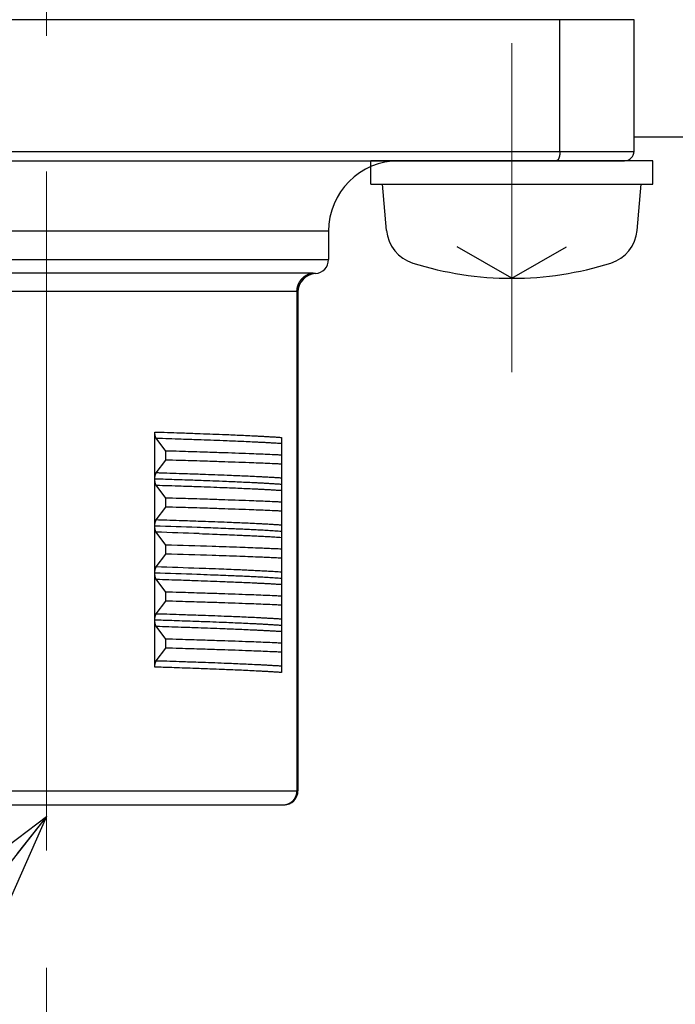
# Model space of a CAD drawing. Header units: millimetres. Extents: x 0 to 1071, y 0 to 742.
# Tile 102 of 131: x 297 to 311, y 425 to 445. Entities that reach past the tile are written whole.
import ezdxf

# ---------------------------------------------------------------- set-up
doc = ezdxf.new("R2010")
doc.units = ezdxf.units.MM
doc.header["$LTSCALE"] = 0.454724
doc.linetypes.add('CENTER', pattern=[50.8, 31.75, -6.35, 6.35, -6.35])
doc.layers.add('NoLayerName_001', color=7, linetype='Continuous')
doc.layers.add('NoLayerName_003', color=7, linetype='Continuous')
doc.styles.get("Standard").update_dxf_attribs({"font": 'txt', "bigfont": 'extfont2'})
doc.dimstyles.get("Standard").update_dxf_attribs({"dimtxt": 2.5, "dimasz": 2.5, "dimexe": 1, "dimexo": 1, "dimtad": 1, "dimdec": 3, "dimzin": 0, "dimdsep": 46, "dimtxsty": 'Standard', "dimcen": 2.5, "dimadec": 3, "dimazin": 0, "dimtfac": 0.75, "dimtdec": 3, "dimtmove": 0, "dimatfit": 3, "dimfxl": 1, "dimarcsym": 0})

# ---------------------------------------------------------------- blocks, each defined once
blk = doc.blocks.new('_OPEN30')
at = {"color": 0, "linetype": 'ByBlock', "lineweight": -2}
for p, q in [((-1, 0.267949), (0, 0)), ((0, 0), (-1, -0.267949)), ((0, 0), (-1, 0))]:
    blk.add_line(p, q, dxfattribs=at)
blk = doc.blocks.new('*D98')
at = {"layer": 'Defpoints', "color": 0}
for p in [(298, 427.831), (475, 422.9), (298, 319.3)]:
    blk.add_point(p, dxfattribs=at)
at = {"layer": 'NoLayerName_001', "color": 0, "linetype": 'Continuous', "lineweight": 13}
for p, q in [((298, 425.331), (298, 316.8)), ((475, 420.4), (475, 316.8)), ((471.25, 319.3), (301.75, 319.3))]:
    blk.add_line(p, q, dxfattribs=at)
at = {"layer": 'NoLayerName_001', "color": 0, "lineweight": 13, "xscale": 3.75, "yscale": 3.75, "zscale": 3.75, "rotation": 180}
blk.add_blockref('_OPEN30', (298, 319.3), dxfattribs=at)
at = {"layer": 'NoLayerName_001', "color": 0, "lineweight": 13, "xscale": 3.75, "yscale": 3.75, "zscale": 3.75}
blk.add_blockref('_OPEN30', (475, 319.3), dxfattribs=at)
at = {"layer": 'NoLayerName_001', "color": 0, "lineweight": 13, "insert": (386.5, 326.175), "char_height": 8.75, "attachment_point": 5}
blk.add_mtext('\\W0.8000;177', dxfattribs=at)

msp = doc.modelspace()

# ---------------------------------------------------------------- linework, layer by layer
at = {"layer": 'NoLayerName_001', "color": 7, "linetype": 'Continuous', "lineweight": 25}
for p, q in [((310.5, 445.5), (285.5, 445.5)), ((322.5, 443), (310.5, 443)), ((304.9, 442), (304.9, 442.5)), ((310.9, 442), (310.9, 442.5)), ((304.9, 442), (310.9, 442)), ((305.2359, 441.0181), (305.15, 442)), ((310.5641, 441.0181), (310.65, 442)), ((307.9, 440), (306.7371, 440.6714)), ((307.9, 440), (309.0629, 440.6714))]:
    msp.add_line(p, q, dxfattribs=at)
at = {"layer": 'NoLayerName_001', "color": 60, "linetype": 'Continuous', "lineweight": 25}
for p, q in [((308.75, 445.5), (287.25, 445.5)), ((308.9229, 442.7), (308.9229, 445.5)), ((310.5, 442.7), (310.5, 445.5)), ((285.5, 442.7), (310.5, 442.7)), ((285.7, 442.5), (310.3, 442.5)), ((310.9, 442.5), (304.9, 442.5)), ((310.65, 442.5), (305.15, 442.5)), ((304, 441), (292, 441)), ((304, 441), (304, 440.4)), ((292, 440.4), (304, 440.4)), ((303.6348, 440.107), (292.3652, 440.107)), ((303.3275, 439.7163), (292.6725, 439.7163)), ((303.3275, 439.7163), (303.3275, 429.1)), ((303.35, 439.7114), (303.35, 429.1)), ((300.3033, 435.7319), (300.3033, 436.7306)), ((300.5357, 436.3264), (300.335, 436.6007)), ((303, 436.6152), (303, 435.6163)), ((300.5357, 436.1347), (300.5357, 436.3264)), ((300.335, 435.8605), (300.5357, 436.1347)), ((300.3033, 433.7305), (300.3033, 435.7292)), ((300.5357, 435.3264), (300.335, 435.6007)), ((303, 435.6152), (303, 433.6153)), ((300.5357, 435.1347), (300.5357, 435.3264)), ((300.335, 434.8605), (300.5357, 435.1347)), ((300.5357, 434.3264), (300.335, 434.6006)), ((300.5357, 434.1347), (300.5357, 434.3264)), ((300.335, 433.8605), (300.5357, 434.1347)), ((300.3033, 432.732), (300.3033, 433.7292)), ((300.5357, 433.3264), (300.335, 433.6007)), ((303, 433.614), (303, 432.6163)), ((300.5357, 433.1347), (300.5357, 433.3264)), ((300.335, 432.8605), (300.5357, 433.1347)), ((300.3033, 431.7305), (300.3033, 432.7303)), ((300.5357, 432.3264), (300.335, 432.6006)), ((303, 432.6149), (303, 431.6151)), ((300.5357, 432.1347), (300.5357, 432.3264)), ((300.335, 431.8605), (300.5357, 432.1347)), ((292.65, 429.1), (303.35, 429.1)), ((292.95, 428.8), (303.05, 428.8))]:
    msp.add_line(p, q, dxfattribs=at)
at = {"layer": 'NoLayerName_001', "color": 4, "linetype": 'CENTER', "lineweight": 13}
msp.add_line((307.9, 445), (307.9, 438), dxfattribs=at)
at = {"layer": 'NoLayerName_001', "color": 60, "linetype": 'Continuous', "lineweight": 25}
for centre, radius, start, end in [((310.3, 442.7), 0.2, 270, 0), ((305.5, 441), 1.5, 90, 180), ((303.7, 440.4), 0.3, 274.09604, 0), ((303.7499, 439.7114), 0.3999, 100.21878, 179.98988), ((303.75, 439.7018), 0.4, 94.09602, 179.9997), ((293.234, 213.1996), 221.6437, 87.938664, 88.172254), ((292.3553, 182.64), 252.087, 87.9785, 88.186026), ((292.749, 165.6961), 268.7432, 88.128269, 88.33965), ((292.749, 165.5043), 268.7432, 88.128269, 88.33965), ((293.2187, 211.744), 222.0995, 87.940472, 88.172063), ((293.0573, 202.87), 231.1051, 87.969045, 88.195413), ((303.05, 429.1), 0.3, 270, 360)]:
    msp.add_arc(centre, radius, start, end, dxfattribs=at)
at = {"layer": 'NoLayerName_001', "color": 7, "linetype": 'Continuous', "lineweight": 25}
for centre, radius, start, end in [((306.0329, 441.0878), 0.8, 185, 252.47322), ((309.7671, 441.0878), 0.8, 287.52678, 355), ((307.9, 447), 7, 252.47322, 287.52678)]:
    msp.add_arc(centre, radius, start, end, dxfattribs=at)
at = {"layer": 'NoLayerName_001', "color": 60, "linetype": 'Continuous', "lineweight": 25}
for points, knots in [([(308.9229, 442.7), (308.9229, 442.6983), (308.9229, 442.695), (308.9228, 442.6899), (308.9227, 442.6849), (308.9225, 442.6798), (308.9223, 442.6748), (308.9221, 442.6697), (308.9218, 442.6647), (308.9214, 442.6596), (308.921, 442.6546), (308.9205, 442.6496), (308.92, 442.6445), (308.9194, 442.6395), (308.9188, 442.6345), (308.9181, 442.6295), (308.9174, 442.6245), (308.9166, 442.6195), (308.9157, 442.6145), (308.9148, 442.6096), (308.9138, 442.6046), (308.9128, 442.5997), (308.9117, 442.5947), (308.9105, 442.5898), (308.9092, 442.5849), (308.9079, 442.5801), (308.9065, 442.5752), (308.905, 442.5704), (308.9034, 442.5656), (308.9018, 442.5608), (308.9, 442.5561), (308.8981, 442.5514), (308.8961, 442.5468), (308.894, 442.5422), (308.8917, 442.5377), (308.8893, 442.5333), (308.8867, 442.5289), (308.8839, 442.5247), (308.881, 442.5206), (308.8778, 442.5166), (308.8755, 442.5142), (308.8743, 442.513)], [0, 0, 0, 0, 0.00504769, 0.01009709, 0.01514791, 0.02019983, 0.02525261, 0.03030597, 0.0353597, 0.04041358, 0.04546743, 0.05052108, 0.05557441, 0.06062729, 0.06567964, 0.0707314, 0.07578253, 0.08083302, 0.08588284, 0.09093196, 0.09598043, 0.10102839, 0.10607612, 0.11112397, 0.11617244, 0.12122166, 0.12627115, 0.13132056, 0.13636989, 0.14141945, 0.14646989, 0.15152166, 0.15657353, 0.1616247, 0.16667554, 0.17172767, 0.17678339, 0.18184003, 0.18689505, 0.1919513, 0.19701749, 0.19701749, 0.19701749, 0.19701749]), ([(308.8743, 442.513), (308.8731, 442.5118), (308.8707, 442.5094), (308.8666, 442.5063), (308.8623, 442.5037), (308.8576, 442.5017), (308.8527, 442.5003), (308.8493, 442.5002), (308.8476, 442.5)], [0, 0, 0, 0, 0.005072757, 0.010138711, 0.015210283, 0.020314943, 0.025412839, 0.030469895, 0.030469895, 0.030469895, 0.030469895]), ([(303.3275, 439.7163), (303.3277, 439.7222), (303.3277, 439.7341), (303.329, 439.7519), (303.3309, 439.7697), (303.3337, 439.7874), (303.3372, 439.805), (303.3414, 439.8224), (303.3464, 439.8396), (303.3522, 439.8565), (303.3587, 439.8732), (303.366, 439.8896), (303.374, 439.9056), (303.3826, 439.9213), (303.392, 439.9365), (303.402, 439.9513), (303.4127, 439.9657), (303.424, 439.9795), (303.4359, 439.9929), (303.4484, 440.0057), (303.4615, 440.0179), (303.4751, 440.0295), (303.4893, 440.0405), (303.5039, 440.0508), (303.519, 440.0604), (303.5346, 440.0694), (303.5505, 440.0776), (303.5668, 440.085), (303.5834, 440.0917), (303.6003, 440.0976), (303.6174, 440.1029), (303.629, 440.1055), (303.6348, 440.107)], [0, 0, 0, 0, 0.01782488, 0.03568105, 0.05356221, 0.07146175, 0.08937307, 0.10728978, 0.12520603, 0.1431168, 0.16102032, 0.17891764, 0.19680967, 0.21469721, 0.23258117, 0.25046272, 0.26834354, 0.28622567, 0.30410997, 0.3219967, 0.33988627, 0.35777937, 0.37567727, 0.39358199, 0.41149639, 0.42941974, 0.44734551, 0.46526624, 0.48317423, 0.50106184, 0.51892186, 0.53674783, 0.53674783, 0.53674783, 0.53674783]), ([(303.6789, 440.1049), (303.6782, 440.105), (303.6767, 440.1052), (303.6745, 440.1055), (303.6723, 440.1057), (303.6701, 440.1059), (303.6679, 440.106), (303.6657, 440.1062), (303.6635, 440.1063), (303.6613, 440.1064), (303.6591, 440.1065), (303.6569, 440.1066), (303.6547, 440.1067), (303.6524, 440.1067), (303.6502, 440.1068), (303.648, 440.1068), (303.6458, 440.1069), (303.6436, 440.1069), (303.6414, 440.1069), (303.6392, 440.107), (303.637, 440.107), (303.6355, 440.107), (303.6348, 440.107)], [0, 0, 0, 0, 0.002212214, 0.004424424, 0.006636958, 0.008849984, 0.011063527, 0.013277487, 0.015491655, 0.017705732, 0.019919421, 0.022132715, 0.024345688, 0.026558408, 0.028770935, 0.030983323, 0.033195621, 0.035407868, 0.037620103, 0.039832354, 0.04204465, 0.04425701, 0.04425701, 0.04425701, 0.04425701]), ([(303.7214, 440.1008), (303.7212, 440.1008), (303.7208, 440.1008), (303.7201, 440.1008), (303.7195, 440.1009), (303.7188, 440.1009), (303.7173, 440.101), (303.7155, 440.1011), (303.7136, 440.1013), (303.7122, 440.1013), (303.7109, 440.1014), (303.7096, 440.1015), (303.7083, 440.1016), (303.707, 440.1018), (303.7057, 440.1019), (303.7044, 440.102), (303.7031, 440.1021), (303.7018, 440.1022), (303.7005, 440.1023), (303.6992, 440.1025), (303.6978, 440.1026), (303.6965, 440.1027), (303.6952, 440.1029), (303.6939, 440.103), (303.6926, 440.1032), (303.6913, 440.1033), (303.69, 440.1035), (303.6887, 440.1036), (303.6874, 440.1038), (303.6861, 440.1039), (303.6848, 440.1041), (303.6835, 440.1043), (303.6822, 440.1044), (303.6809, 440.1046), (303.6798, 440.1048), (303.6791, 440.1049), (303.6789, 440.1049)], [0, 0, 0, 0, 0.000658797, 0.001305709, 0.001979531, 0.002629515, 0.003283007, 0.006571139, 0.00788493, 0.009199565, 0.010514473, 0.011829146, 0.013143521, 0.014457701, 0.015771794, 0.017085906, 0.0184001, 0.019714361, 0.02102867, 0.022343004, 0.023657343, 0.024971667, 0.026285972, 0.027600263, 0.028914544, 0.030228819, 0.031543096, 0.032857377, 0.034171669, 0.035485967, 0.03680027, 0.038114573, 0.039428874, 0.040743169, 0.042057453, 0.042714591, 0.042714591, 0.042714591, 0.042714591]), ([(303.35, 439.7114), (303.35, 439.7117), (303.3499, 439.7121), (303.3495, 439.7127), (303.349, 439.7132), (303.3484, 439.7136), (303.3477, 439.7139), (303.3471, 439.7142), (303.3465, 439.7144), (303.3458, 439.7146), (303.3452, 439.7148), (303.3445, 439.7149), (303.3438, 439.7151), (303.3432, 439.7152), (303.3425, 439.7153), (303.3418, 439.7155), (303.3411, 439.7156), (303.3405, 439.7156), (303.3398, 439.7157), (303.3391, 439.7158), (303.3384, 439.7158), (303.3378, 439.7159), (303.3371, 439.716), (303.3364, 439.716), (303.3357, 439.716), (303.335, 439.7161), (303.3343, 439.7161), (303.3337, 439.7161), (303.333, 439.7162), (303.3323, 439.7162), (303.3316, 439.7162), (303.3309, 439.7162), (303.3303, 439.7162), (303.3296, 439.7162), (303.3289, 439.7163), (303.3282, 439.7163), (303.3278, 439.7163), (303.3275, 439.7163)], [0, 0, 0, 0, 0.000669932, 0.001370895, 0.00210487, 0.002827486, 0.003515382, 0.004188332, 0.00486234, 0.005542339, 0.006226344, 0.006911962, 0.007596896, 0.008280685, 0.008963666, 0.009646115, 0.010328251, 0.011010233, 0.011692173, 0.012374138, 0.013056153, 0.013738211, 0.014420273, 0.015102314, 0.015784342, 0.016466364, 0.017148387, 0.017830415, 0.018512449, 0.019194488, 0.01987653, 0.020558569, 0.0212406, 0.021922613, 0.022604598, 0.023286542, 0.023968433, 0.023968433, 0.023968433, 0.023968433]), ([(300.3033, 436.7306), (300.4831, 436.7246), (300.7829, 436.715), (301.1726, 436.7013), (301.4723, 436.6902), (301.712, 436.6809), (301.9218, 436.6723), (302.1016, 436.6645), (302.2814, 436.6563), (302.4312, 436.649), (302.551, 436.6428), (302.6408, 436.638), (302.7307, 436.6329), (302.8205, 436.6274), (302.9103, 436.6216), (302.9701, 436.6173), (303, 436.6152)], [0, 0, 0, 0, 0.5398649, 0.8997755, 1.169709, 1.4396418, 1.6195964, 1.7995507, 1.9795055, 2.1594623, 2.2494424, 2.3394233, 2.4294037, 2.5193829, 2.6093606, 2.6993377, 2.6993377, 2.6993377, 2.6993377]), ([(300.335, 436.6007), (300.3339, 436.6021), (300.3318, 436.6051), (300.329, 436.6097), (300.3264, 436.6145), (300.3241, 436.6194), (300.3219, 436.6244), (300.3198, 436.6294), (300.318, 436.6345), (300.3162, 436.6396), (300.3146, 436.6448), (300.3132, 436.65), (300.3118, 436.6553), (300.3106, 436.6606), (300.3094, 436.6659), (300.3084, 436.6712), (300.3075, 436.6765), (300.3066, 436.6819), (300.3059, 436.6873), (300.3053, 436.6927), (300.3047, 436.6981), (300.3043, 436.7035), (300.3039, 436.7089), (300.3036, 436.7143), (300.3034, 436.7198), (300.3033, 436.7252), (300.3033, 436.7288), (300.3033, 436.7306)], [0, 0, 0, 0, 0.00541573, 0.01083721, 0.01626685, 0.02170243, 0.02713772, 0.03256564, 0.03798756, 0.04340669, 0.04882535, 0.05424496, 0.0596662, 0.06508911, 0.07051387, 0.07594062, 0.08136936, 0.08679993, 0.09223206, 0.09766529, 0.10309908, 0.10853274, 0.11396547, 0.11939634, 0.12482434, 0.13024834, 0.13566712, 0.13566712, 0.13566712, 0.13566712]), ([(300.335, 436.6006), (300.5127, 436.5948), (300.8089, 436.5854), (301.194, 436.5721), (301.4902, 436.5614), (301.7271, 436.5523), (301.9344, 436.544), (302.1121, 436.5366), (302.2897, 436.5287), (302.4378, 436.5217), (302.5562, 436.5158), (302.645, 436.5112), (302.7338, 436.5064), (302.8225, 436.5013), (302.9113, 436.4959), (302.9704, 436.492), (303, 436.49)], [0, 0, 0, 0, 0.5334838, 0.8891401, 1.1558826, 1.4226247, 1.6004524, 1.77828, 1.956108, 2.1339374, 2.2228532, 2.3117694, 2.4006853, 2.4896004, 2.5785145, 2.6674283, 2.6674283, 2.6674283, 2.6674283]), ([(303, 436.2391), (302.9672, 436.2406), (302.8686, 436.2453), (302.7044, 436.2525), (302.5073, 436.2607), (302.2773, 436.2696), (302.0145, 436.2793), (301.6859, 436.2907), (301.2916, 436.3036), (300.8972, 436.3158), (300.6343, 436.3235), (300.5357, 436.3264)], [0, 0, 0, 0, 0.0986346, 0.2959042, 0.4931742, 0.6904438, 0.9863477, 1.2822516, 1.6767904, 2.1699645, 2.4658686, 2.4658686, 2.4658686, 2.4658686]), ([(303, 436.0474), (302.9672, 436.0489), (302.8686, 436.0536), (302.7044, 436.0608), (302.5073, 436.069), (302.2773, 436.0779), (302.0145, 436.0876), (301.6859, 436.099), (301.2916, 436.1119), (300.8972, 436.1241), (300.6343, 436.1318), (300.5357, 436.1347)], [0, 0, 0, 0, 0.0986346, 0.2959042, 0.4931742, 0.6904438, 0.9863477, 1.2822516, 1.6767904, 2.1699645, 2.4658686, 2.4658686, 2.4658686, 2.4658686]), ([(300.3033, 435.7319), (300.3033, 435.7334), (300.3033, 435.7364), (300.3034, 435.7409), (300.3035, 435.7453), (300.3038, 435.7498), (300.304, 435.7543), (300.3044, 435.7587), (300.3048, 435.7632), (300.3052, 435.7676), (300.3057, 435.7721), (300.3063, 435.7765), (300.307, 435.7809), (300.3077, 435.7854), (300.3084, 435.7898), (300.3092, 435.7942), (300.3101, 435.7985), (300.3111, 435.8029), (300.3122, 435.8073), (300.3133, 435.8116), (300.3145, 435.8159), (300.3158, 435.8202), (300.3172, 435.8244), (300.3187, 435.8286), (300.3203, 435.8328), (300.322, 435.837), (300.3238, 435.8411), (300.3257, 435.8451), (300.3278, 435.8491), (300.33, 435.853), (300.3324, 435.8568), (300.3341, 435.8592), (300.335, 435.8605)], [0, 0, 0, 0, 0.00447081, 0.00894226, 0.01341437, 0.01788711, 0.02236044, 0.02683429, 0.03130858, 0.03578321, 0.04025804, 0.04473284, 0.04920732, 0.05368128, 0.05815464, 0.06262742, 0.06709973, 0.07157185, 0.07604414, 0.0805168, 0.08498963, 0.08946272, 0.09393648, 0.0984117, 0.10288955, 0.10737164, 0.11185848, 0.11634596, 0.1208302, 0.12530909, 0.12978258, 0.13425287, 0.13425287, 0.13425287, 0.13425287]), ([(303, 435.7499), (302.9704, 435.7518), (302.9113, 435.7558), (302.8225, 435.7611), (302.7338, 435.7662), (302.645, 435.7711), (302.5266, 435.7772), (302.3786, 435.7844), (302.2009, 435.7925), (302.0233, 435.8002), (301.816, 435.8087), (301.579, 435.8179), (301.2829, 435.8288), (300.8978, 435.8422), (300.572, 435.8529), (300.3646, 435.8595), (300.335, 435.8605)], [0, 0, 0, 0, 0.0889138, 0.1778279, 0.266743, 0.3556589, 0.4445751, 0.6224059, 0.8002343, 0.978062, 1.1558896, 1.4226315, 1.6893739, 2.0450304, 2.5785142, 2.6674281, 2.6674281, 2.6674281, 2.6674281]), ([(303, 435.6151), (302.9701, 435.6172), (302.9103, 435.6215), (302.8205, 435.6273), (302.7306, 435.6328), (302.6408, 435.6379), (302.551, 435.6427), (302.4311, 435.6489), (302.2814, 435.6562), (302.1016, 435.6644), (301.9218, 435.6722), (301.712, 435.6808), (301.4423, 435.6913), (301.0826, 435.7044), (300.693, 435.7178), (300.4232, 435.7266), (300.3033, 435.7305)], [0, 0, 0, 0, 0.0899771, 0.1799549, 0.269934, 0.3599145, 0.4498954, 0.5398754, 0.7198323, 0.8997871, 1.0797414, 1.2596961, 1.5296289, 1.8895401, 2.339428, 2.699338, 2.699338, 2.699338, 2.699338]), ([(300.335, 435.6007), (300.3341, 435.6019), (300.3324, 435.6043), (300.33, 435.6081), (300.3278, 435.612), (300.3257, 435.616), (300.3238, 435.62), (300.322, 435.6241), (300.3203, 435.6283), (300.3187, 435.6325), (300.3172, 435.6367), (300.3158, 435.641), (300.3145, 435.6452), (300.3133, 435.6495), (300.3122, 435.6539), (300.3111, 435.6582), (300.3101, 435.6626), (300.3092, 435.667), (300.3084, 435.6714), (300.3076, 435.6758), (300.3069, 435.6802), (300.3063, 435.6846), (300.3057, 435.6891), (300.3052, 435.6935), (300.3048, 435.698), (300.3044, 435.7024), (300.304, 435.7069), (300.3038, 435.7114), (300.3035, 435.7158), (300.3034, 435.7203), (300.3033, 435.7248), (300.3033, 435.7278), (300.3033, 435.7292)], [0, 0, 0, 0, 0.00447208, 0.00894737, 0.01342807, 0.0179141, 0.02240338, 0.02689202, 0.03137589, 0.03585552, 0.04033251, 0.04480805, 0.04928293, 0.05375757, 0.05823204, 0.06270616, 0.06718011, 0.07165426, 0.07612885, 0.08060401, 0.08507977, 0.08955601, 0.09403256, 0.09850911, 0.10298545, 0.10746147, 0.11193707, 0.11641217, 0.12088669, 0.12536061, 0.12983387, 0.13430648, 0.13430648, 0.13430648, 0.13430648]), ([(300.335, 435.6006), (300.5127, 435.5948), (300.8089, 435.5854), (301.194, 435.5721), (301.4902, 435.5614), (301.7271, 435.5523), (301.9344, 435.544), (302.1121, 435.5366), (302.2897, 435.5287), (302.4378, 435.5217), (302.5562, 435.5158), (302.645, 435.5112), (302.7338, 435.5064), (302.8225, 435.5013), (302.9113, 435.4959), (302.9704, 435.492), (303, 435.49)], [0, 0, 0, 0, 0.5334838, 0.88914, 1.1558826, 1.4226247, 1.6004524, 1.77828, 1.9561079, 2.1339373, 2.2228531, 2.3117694, 2.4006853, 2.4896003, 2.5785145, 2.6674282, 2.6674282, 2.6674282, 2.6674282]), ([(303, 435.2391), (302.9672, 435.2406), (302.8686, 435.2453), (302.7044, 435.2525), (302.5073, 435.2607), (302.2773, 435.2696), (302.0145, 435.2793), (301.6859, 435.2907), (301.2916, 435.3036), (300.8972, 435.3158), (300.6343, 435.3235), (300.5357, 435.3264)], [0, 0, 0, 0, 0.0986346, 0.2959042, 0.4931742, 0.6904438, 0.9863477, 1.2822516, 1.6767904, 2.1699645, 2.4658686, 2.4658686, 2.4658686, 2.4658686]), ([(303, 435.0474), (302.9672, 435.0489), (302.8686, 435.0536), (302.7044, 435.0608), (302.5073, 435.069), (302.2773, 435.0779), (302.0145, 435.0876), (301.6859, 435.099), (301.2916, 435.1119), (300.8972, 435.1241), (300.6343, 435.1318), (300.5357, 435.1347)], [0, 0, 0, 0, 0.0986346, 0.2959042, 0.4931742, 0.6904438, 0.9863477, 1.2822516, 1.6767904, 2.1699645, 2.4658686, 2.4658686, 2.4658686, 2.4658686]), ([(300.3033, 434.7294), (300.3033, 434.7312), (300.3033, 434.7348), (300.3034, 434.7403), (300.3036, 434.7458), (300.3039, 434.7512), (300.3042, 434.7567), (300.3047, 434.7622), (300.3052, 434.7676), (300.3058, 434.7731), (300.3066, 434.7785), (300.3074, 434.7839), (300.3083, 434.7893), (300.3093, 434.7947), (300.3105, 434.8), (300.3117, 434.8054), (300.313, 434.8107), (300.3145, 434.8159), (300.3161, 434.8212), (300.3178, 434.8263), (300.3197, 434.8315), (300.3218, 434.8365), (300.324, 434.8416), (300.3264, 434.8465), (300.329, 434.8513), (300.3318, 434.856), (300.3339, 434.859), (300.335, 434.8605)], [0, 0, 0, 0, 0.00546443, 0.01093429, 0.01640824, 0.02188507, 0.02736367, 0.03284305, 0.03832239, 0.04380095, 0.0492782, 0.05475371, 0.06022724, 0.0656987, 0.07116818, 0.07663596, 0.08210231, 0.0875673, 0.09303156, 0.09849649, 0.10396436, 0.10943832, 0.1149197, 0.12040121, 0.12587657, 0.13134355, 0.13680471, 0.13680471, 0.13680471, 0.13680471]), ([(303, 434.7499), (302.9704, 434.7518), (302.9113, 434.7558), (302.8225, 434.7611), (302.7338, 434.7662), (302.645, 434.7711), (302.5266, 434.7772), (302.3786, 434.7844), (302.2009, 434.7925), (302.0233, 434.8002), (301.816, 434.8087), (301.579, 434.8179), (301.2829, 434.8288), (300.8978, 434.8422), (300.572, 434.8529), (300.3646, 434.8595), (300.335, 434.8605)], [0, 0, 0, 0, 0.0889137, 0.1778279, 0.2667429, 0.3556588, 0.444575, 0.6224057, 0.8002341, 0.9780617, 1.1558893, 1.4226311, 1.6893735, 2.0450299, 2.5785135, 2.6674274, 2.6674274, 2.6674274, 2.6674274]), ([(300.335, 434.6006), (300.334, 434.6021), (300.3318, 434.6051), (300.3291, 434.6097), (300.3265, 434.6145), (300.3241, 434.6194), (300.3219, 434.6243), (300.3198, 434.6294), (300.318, 434.6345), (300.3162, 434.6396), (300.3146, 434.6448), (300.3132, 434.65), (300.3118, 434.6553), (300.3106, 434.6605), (300.3094, 434.6658), (300.3084, 434.6712), (300.3075, 434.6765), (300.3067, 434.6819), (300.3059, 434.6873), (300.3053, 434.6927), (300.3047, 434.6981), (300.3043, 434.7035), (300.3039, 434.7089), (300.3036, 434.7143), (300.3034, 434.7198), (300.3033, 434.7252), (300.3033, 434.7288), (300.3033, 434.7306)], [0, 0, 0, 0, 0.00541685, 0.01083945, 0.01627018, 0.02170683, 0.02714321, 0.03257222, 0.03799525, 0.04341552, 0.04883531, 0.05425605, 0.05967839, 0.06510238, 0.0705282, 0.07595599, 0.08138578, 0.08681741, 0.09225059, 0.0976849, 0.10311978, 0.10855454, 0.11398838, 0.11942037, 0.1248495, 0.13027463, 0.13569452, 0.13569452, 0.13569452, 0.13569452]), ([(303, 434.6151), (302.9761, 434.6168), (302.9284, 434.6202), (302.8567, 434.625), (302.785, 434.6295), (302.7133, 434.6337), (302.6416, 434.6378), (302.5699, 434.6417), (302.4742, 434.6467), (302.3547, 434.6527), (302.2112, 434.6595), (302.0676, 434.6659), (301.9002, 434.6731), (301.7088, 434.681), (301.4696, 434.6902), (301.3021, 434.6963), (301.2064, 434.6998)], [0, 0, 0, 0, 0.071828, 0.1436565, 0.2154857, 0.2873154, 0.3591448, 0.4309737, 0.5028021, 0.6464584, 0.7901146, 0.9337709, 1.0774275, 1.2929131, 1.5083992, 1.7957132, 1.7957132, 1.7957132, 1.7957132]), ([(301.2475, 434.5701), (301.341, 434.5667), (301.5047, 434.5608), (301.7384, 434.5519), (301.9488, 434.5435), (302.1357, 434.5355), (302.2993, 434.5282), (302.4395, 434.5216), (302.5563, 434.5158), (302.6498, 434.5109), (302.7198, 434.5071), (302.7899, 434.5032), (302.8599, 434.499), (302.93, 434.4947), (302.9767, 434.4916), (303, 434.49)], [0, 0, 0, 0, 0.280698, 0.4912221, 0.7017457, 0.9122687, 1.0526172, 1.1929657, 1.3333144, 1.4034892, 1.4736643, 1.5438395, 1.6140144, 1.6841889, 1.7543631, 1.7543631, 1.7543631, 1.7543631]), ([(303, 434.2391), (302.9509, 434.2414), (302.8527, 434.246), (302.7054, 434.2524), (302.5336, 434.2596), (302.3371, 434.2673), (302.0916, 434.2765), (301.8214, 434.2861), (301.6249, 434.2926), (301.5267, 434.2959)], [0, 0, 0, 0, 0.1474391, 0.2948786, 0.4423186, 0.6634789, 0.8846384, 1.179517, 1.4743954, 1.4743954, 1.4743954, 1.4743954]), ([(303, 434.0474), (302.9509, 434.0496), (302.8527, 434.0543), (302.7054, 434.0607), (302.5336, 434.0679), (302.3371, 434.0756), (302.0916, 434.0848), (301.8214, 434.0944), (301.6249, 434.1008), (301.5267, 434.1041)], [0, 0, 0, 0, 0.1474391, 0.2948786, 0.4423186, 0.6634789, 0.8846384, 1.179517, 1.4743954, 1.4743954, 1.4743954, 1.4743954]), ([(300.3033, 433.7305), (300.3033, 433.7323), (300.3033, 433.7359), (300.3034, 433.7413), (300.3036, 433.7468), (300.3039, 433.7522), (300.3043, 433.7576), (300.3047, 433.763), (300.3053, 433.7684), (300.3059, 433.7738), (300.3067, 433.7792), (300.3075, 433.7846), (300.3084, 433.7899), (300.3094, 433.7953), (300.3106, 433.8006), (300.3118, 433.8059), (300.3132, 433.8111), (300.3146, 433.8163), (300.3162, 433.8215), (300.318, 433.8266), (300.3198, 433.8317), (300.3219, 433.8368), (300.3241, 433.8417), (300.3265, 433.8466), (300.3291, 433.8514), (300.3318, 433.856), (300.334, 433.859), (300.335, 433.8605)], [0, 0, 0, 0, 0.00541983, 0.01084487, 0.01627392, 0.02170584, 0.02713962, 0.03257433, 0.03800918, 0.04344348, 0.04887667, 0.05430833, 0.05973815, 0.06516599, 0.07059184, 0.07601585, 0.08143818, 0.08685888, 0.09227861, 0.0976988, 0.10312175, 0.10855068, 0.11398698, 0.11942358, 0.12485426, 0.13027681, 0.13569361, 0.13569361, 0.13569361, 0.13569361]), ([(300.335, 433.6007), (300.3341, 433.6019), (300.3324, 433.6043), (300.33, 433.6081), (300.3278, 433.612), (300.3257, 433.616), (300.3238, 433.62), (300.322, 433.6241), (300.3203, 433.6283), (300.3187, 433.6325), (300.3172, 433.6367), (300.3158, 433.6409), (300.3145, 433.6452), (300.3133, 433.6495), (300.3122, 433.6538), (300.3111, 433.6582), (300.3102, 433.6625), (300.3093, 433.6669), (300.3084, 433.6713), (300.3077, 433.6757), (300.307, 433.6801), (300.3063, 433.6846), (300.3057, 433.689), (300.3052, 433.6935), (300.3048, 433.6979), (300.3044, 433.7024), (300.304, 433.7068), (300.3038, 433.7113), (300.3035, 433.7157), (300.3034, 433.7202), (300.3033, 433.7247), (300.3033, 433.7277), (300.3033, 433.7292)], [0, 0, 0, 0, 0.0044688, 0.00894079, 0.01341819, 0.01790092, 0.02238689, 0.02687222, 0.03135279, 0.03582914, 0.04030285, 0.04477511, 0.0492467, 0.05371804, 0.05818921, 0.06266002, 0.06713065, 0.07160149, 0.07607278, 0.08054464, 0.08501711, 0.08949008, 0.09396336, 0.09843666, 0.10290976, 0.10738253, 0.11185486, 0.11632669, 0.12079793, 0.12526854, 0.12973851, 0.13420782, 0.13420782, 0.13420782, 0.13420782]), ([(303, 433.6151), (302.976, 433.6168), (302.9281, 433.6203), (302.8562, 433.625), (302.7843, 433.6295), (302.7124, 433.6338), (302.6404, 433.6378), (302.5684, 433.6418), (302.4725, 433.6468), (302.3525, 433.6528), (302.2086, 433.6596), (302.0646, 433.6661), (301.8966, 433.6733), (301.7046, 433.6811), (301.4645, 433.6904), (301.2965, 433.6965), (301.2005, 433.7001)], [0, 0, 0, 0, 0.0720638, 0.1441281, 0.216193, 0.2882585, 0.3603237, 0.4323883, 0.5044525, 0.6485804, 0.7927081, 0.936836, 1.0809641, 1.297157, 1.5133505, 1.8016076, 1.8016076, 1.8016076, 1.8016076]), ([(303, 433.7499), (302.9767, 433.7514), (302.93, 433.7545), (302.8599, 433.7589), (302.7899, 433.763), (302.7198, 433.767), (302.6264, 433.772), (302.5096, 433.778), (302.3694, 433.7848), (302.2292, 433.7912), (302.0656, 433.7984), (301.8787, 433.8062), (301.6449, 433.8154), (301.4345, 433.8232), (301.2943, 433.8282), (301.2475, 433.8299)], [0, 0, 0, 0, 0.0701742, 0.1403487, 0.2105236, 0.2806988, 0.3508739, 0.4912231, 0.6315716, 0.7719202, 0.9122687, 1.1227919, 1.3333157, 1.6140143, 1.7543631, 1.7543631, 1.7543631, 1.7543631]), ([(300.335, 433.6006), (300.5127, 433.5948), (300.8089, 433.5854), (301.194, 433.5721), (301.4902, 433.5614), (301.7271, 433.5523), (301.9344, 433.544), (302.1121, 433.5366), (302.2897, 433.5287), (302.4378, 433.5217), (302.5562, 433.5158), (302.645, 433.5112), (302.7338, 433.5064), (302.8225, 433.5013), (302.9113, 433.4959), (302.9704, 433.492), (303, 433.49)], [0, 0, 0, 0, 0.5334838, 0.8891401, 1.1558827, 1.4226248, 1.6004525, 1.7782801, 1.9561081, 2.1339375, 2.2228533, 2.3117695, 2.4006855, 2.4896005, 2.5785147, 2.6674284, 2.6674284, 2.6674284, 2.6674284]), ([(303, 433.2391), (302.9672, 433.2406), (302.8686, 433.2453), (302.7044, 433.2525), (302.5073, 433.2607), (302.2773, 433.2696), (302.0145, 433.2793), (301.6859, 433.2907), (301.2916, 433.3036), (300.8972, 433.3158), (300.6343, 433.3235), (300.5357, 433.3264)], [0, 0, 0, 0, 0.0986346, 0.2959042, 0.4931742, 0.6904438, 0.9863477, 1.2822516, 1.6767904, 2.1699645, 2.4658686, 2.4658686, 2.4658686, 2.4658686]), ([(303, 433.0474), (302.9672, 433.0489), (302.8686, 433.0536), (302.7044, 433.0608), (302.5073, 433.069), (302.2773, 433.0779), (302.0145, 433.0876), (301.6859, 433.099), (301.2916, 433.1119), (300.8972, 433.1241), (300.6343, 433.1318), (300.5357, 433.1347)], [0, 0, 0, 0, 0.0986346, 0.2959042, 0.4931742, 0.6904438, 0.9863477, 1.2822516, 1.6767904, 2.1699645, 2.4658686, 2.4658686, 2.4658686, 2.4658686]), ([(300.3033, 432.732), (300.3033, 432.7334), (300.3033, 432.7364), (300.3034, 432.7409), (300.3035, 432.7454), (300.3038, 432.7498), (300.304, 432.7543), (300.3044, 432.7588), (300.3048, 432.7632), (300.3052, 432.7677), (300.3057, 432.7721), (300.3063, 432.7765), (300.307, 432.781), (300.3077, 432.7854), (300.3084, 432.7898), (300.3093, 432.7942), (300.3102, 432.7986), (300.3111, 432.8029), (300.3122, 432.8073), (300.3133, 432.8116), (300.3145, 432.8159), (300.3158, 432.8202), (300.3172, 432.8244), (300.3187, 432.8287), (300.3203, 432.8328), (300.322, 432.837), (300.3238, 432.8411), (300.3257, 432.8451), (300.3278, 432.8491), (300.33, 432.853), (300.3324, 432.8568), (300.3341, 432.8592), (300.335, 432.8605)], [0, 0, 0, 0, 0.00446934, 0.00893933, 0.01340997, 0.01788124, 0.02235312, 0.02682552, 0.03129837, 0.03577155, 0.04024493, 0.04471828, 0.0491913, 0.0536638, 0.0581357, 0.062607, 0.06707784, 0.07154848, 0.0760193, 0.08049049, 0.08496186, 0.08943348, 0.09390578, 0.09837954, 0.10285594, 0.10733656, 0.11182193, 0.11630794, 0.1207907, 0.12526813, 0.12974015, 0.13420898, 0.13420898, 0.13420898, 0.13420898]), ([(303, 432.7499), (302.9704, 432.7518), (302.9113, 432.7558), (302.8225, 432.7611), (302.7338, 432.7662), (302.645, 432.7711), (302.5266, 432.7772), (302.3786, 432.7844), (302.2009, 432.7925), (302.0233, 432.8002), (301.816, 432.8087), (301.579, 432.8179), (301.2829, 432.8288), (300.8978, 432.8422), (300.572, 432.8529), (300.3646, 432.8595), (300.335, 432.8605)], [0, 0, 0, 0, 0.0889138, 0.1778279, 0.266743, 0.3556589, 0.4445752, 0.6224059, 0.8002344, 0.978062, 1.1558897, 1.4226316, 1.689374, 2.0450305, 2.5785143, 2.6674283, 2.6674283, 2.6674283, 2.6674283]), ([(303, 432.6151), (302.9701, 432.6172), (302.9103, 432.6215), (302.8205, 432.6273), (302.7306, 432.6328), (302.6408, 432.6379), (302.551, 432.6427), (302.4311, 432.6489), (302.2814, 432.6562), (302.1016, 432.6644), (301.9218, 432.6722), (301.712, 432.6808), (301.4423, 432.6913), (301.0826, 432.7044), (300.693, 432.7178), (300.4232, 432.7266), (300.3033, 432.7305)], [0, 0, 0, 0, 0.0899771, 0.1799547, 0.2699338, 0.3599141, 0.449895, 0.5398749, 0.7198316, 0.8997863, 1.0797404, 1.2596949, 1.5296275, 1.8895384, 2.3394259, 2.6993355, 2.6993355, 2.6993355, 2.6993355]), ([(300.335, 432.6006), (300.334, 432.6021), (300.3318, 432.6051), (300.3291, 432.6097), (300.3265, 432.6145), (300.3241, 432.6193), (300.3219, 432.6243), (300.3199, 432.6293), (300.318, 432.6344), (300.3163, 432.6395), (300.3147, 432.6447), (300.3132, 432.6499), (300.3119, 432.6551), (300.3106, 432.6604), (300.3095, 432.6657), (300.3084, 432.671), (300.3075, 432.6764), (300.3067, 432.6817), (300.3059, 432.6871), (300.3053, 432.6925), (300.3047, 432.6979), (300.3043, 432.7033), (300.3039, 432.7087), (300.3036, 432.7141), (300.3034, 432.7195), (300.3033, 432.7249), (300.3033, 432.7285), (300.3033, 432.7303)], [0, 0, 0, 0, 0.00540551, 0.01081675, 0.01623608, 0.02166127, 0.02708615, 0.03250367, 0.03791524, 0.04332408, 0.04873249, 0.0541419, 0.05955298, 0.06496578, 0.07038043, 0.07579706, 0.08121567, 0.08663609, 0.09205801, 0.09748101, 0.10290452, 0.10832787, 0.11375026, 0.11917079, 0.12458844, 0.13000212, 0.13541062, 0.13541062, 0.13541062, 0.13541062]), ([(300.335, 432.6006), (300.5127, 432.5948), (300.8089, 432.5854), (301.194, 432.5721), (301.4902, 432.5614), (301.7271, 432.5523), (301.9344, 432.544), (302.1121, 432.5366), (302.2897, 432.5287), (302.4378, 432.5217), (302.5562, 432.5158), (302.645, 432.5112), (302.7338, 432.5064), (302.8225, 432.5013), (302.9113, 432.4959), (302.9704, 432.492), (303, 432.49)], [0, 0, 0, 0, 0.5334834, 0.8891395, 1.1558818, 1.4226238, 1.6004514, 1.7782789, 1.9561067, 2.1339359, 2.2228517, 2.3117679, 2.4006838, 2.4895988, 2.5785128, 2.6674265, 2.6674265, 2.6674265, 2.6674265]), ([(303, 432.2391), (302.9672, 432.2406), (302.8686, 432.2453), (302.7044, 432.2525), (302.5073, 432.2607), (302.2773, 432.2696), (302.0145, 432.2793), (301.6859, 432.2907), (301.2916, 432.3036), (300.8972, 432.3158), (300.6343, 432.3235), (300.5357, 432.3264)], [0, 0, 0, 0, 0.0986346, 0.2959042, 0.4931742, 0.6904438, 0.9863477, 1.2822516, 1.6767904, 2.1699645, 2.4658686, 2.4658686, 2.4658686, 2.4658686]), ([(303, 432.0474), (302.9672, 432.0489), (302.8686, 432.0536), (302.7044, 432.0608), (302.5073, 432.069), (302.2773, 432.0779), (302.0145, 432.0876), (301.6859, 432.099), (301.2916, 432.1119), (300.8972, 432.1241), (300.6343, 432.1318), (300.5357, 432.1347)], [0, 0, 0, 0, 0.0986346, 0.2959042, 0.4931742, 0.6904438, 0.9863477, 1.2822516, 1.6767904, 2.1699645, 2.4658686, 2.4658686, 2.4658686, 2.4658686]), ([(300.3033, 431.7305), (300.3033, 431.7323), (300.3033, 431.7359), (300.3034, 431.7413), (300.3036, 431.7468), (300.3039, 431.7522), (300.3043, 431.7576), (300.3047, 431.763), (300.3053, 431.7684), (300.3059, 431.7738), (300.3067, 431.7792), (300.3075, 431.7846), (300.3084, 431.7899), (300.3094, 431.7953), (300.3106, 431.8006), (300.3118, 431.8059), (300.3132, 431.8111), (300.3146, 431.8163), (300.3162, 431.8215), (300.318, 431.8266), (300.3198, 431.8317), (300.3219, 431.8368), (300.3241, 431.8417), (300.3265, 431.8466), (300.329, 431.8514), (300.3318, 431.856), (300.334, 431.859), (300.335, 431.8605)], [0, 0, 0, 0, 0.00541972, 0.01084466, 0.01627361, 0.02170542, 0.02713909, 0.0325737, 0.03800844, 0.04344264, 0.04887572, 0.05430727, 0.05973699, 0.06516472, 0.07059046, 0.07601436, 0.08143658, 0.08685717, 0.09227679, 0.09769687, 0.10311972, 0.10854854, 0.11398475, 0.11942124, 0.12485182, 0.13027427, 0.13569096, 0.13569096, 0.13569096, 0.13569096]), ([(303, 431.7499), (302.9704, 431.7518), (302.9113, 431.7558), (302.8225, 431.7611), (302.7338, 431.7662), (302.645, 431.7711), (302.5266, 431.7772), (302.3786, 431.7844), (302.2009, 431.7925), (302.0233, 431.8002), (301.816, 431.8087), (301.579, 431.8179), (301.2829, 431.8288), (300.8978, 431.8422), (300.572, 431.8529), (300.3646, 431.8595), (300.335, 431.8605)], [0, 0, 0, 0, 0.0889137, 0.1778278, 0.2667428, 0.3556586, 0.4445748, 0.6224054, 0.8002338, 0.9780614, 1.1558889, 1.4226306, 1.6893729, 2.0450291, 2.5785126, 2.6674265, 2.6674265, 2.6674265, 2.6674265]), ([(303, 431.6151), (302.9701, 431.6172), (302.9103, 431.6215), (302.8205, 431.6273), (302.7306, 431.6328), (302.6408, 431.6379), (302.551, 431.6427), (302.4311, 431.6489), (302.2814, 431.6562), (302.1016, 431.6644), (301.9218, 431.6722), (301.712, 431.6808), (301.4423, 431.6913), (301.0826, 431.7044), (300.693, 431.7178), (300.4232, 431.7266), (300.3033, 431.7305)], [0, 0, 0, 0, 0.0899771, 0.1799547, 0.2699338, 0.3599141, 0.449895, 0.5398749, 0.7198316, 0.8997863, 1.0797404, 1.2596949, 1.5296275, 1.8895384, 2.3394259, 2.6993355, 2.6993355, 2.6993355, 2.6993355]), ([(303.0343, 428.8), (303.0394, 428.8001), (303.0497, 428.8002), (303.0652, 428.8016), (303.0806, 428.8037), (303.0958, 428.8066), (303.111, 428.8103), (303.1259, 428.8149), (303.1405, 428.8202), (303.1548, 428.8263), (303.1687, 428.8332), (303.1823, 428.8409), (303.1954, 428.8492), (303.208, 428.8582), (303.2202, 428.8679), (303.2318, 428.8781), (303.2429, 428.889), (303.2534, 428.9005), (303.2633, 428.9124), (303.2725, 428.9249), (303.2811, 428.9379), (303.2891, 428.9512), (303.2963, 428.965), (303.3028, 428.9791), (303.3086, 428.9935), (303.3136, 429.0083), (303.3179, 429.0232), (303.3214, 429.0384), (303.3241, 429.0537), (303.3261, 429.0691), (303.3273, 429.0845), (303.3274, 429.0949), (303.3275, 429.1)], [0, 0, 0, 0, 0.01545289, 0.03094639, 0.04647247, 0.06202214, 0.07758597, 0.09315467, 0.10871958, 0.12427363, 0.13981684, 0.15535302, 0.17088461, 0.1864129, 0.20193838, 0.21746108, 0.23298094, 0.24849883, 0.26401735, 0.27953848, 0.29506352, 0.31059334, 0.32612877, 0.34167083, 0.35722092, 0.37277745, 0.388335, 0.40388681, 0.41942531, 0.43494255, 0.45043054, 0.46588178, 0.46588178, 0.46588178, 0.46588178])]:
    msp.add_open_spline(points, degree=3, knots=knots, dxfattribs=at)
at = {"layer": 'NoLayerName_003', "color": 4, "linetype": 'CENTER', "lineweight": 13}
msp.add_line((298, 427.8308), (298, 447.55), dxfattribs=at)

# ---------------------------------------------------------------- dimensions: what is measured, and where the dimension line sits
at = {"layer": 'NoLayerName_001', "color": 3, "linetype": 'Continuous', "lineweight": 13}
dim = msp.add_linear_dim(base=(298, 319.3002), p1=(475, 422.9), p2=(298, 427.8308), angle=180, text='\\W0.8000;<>', dimstyle='Standard', override={"dimtxt": 8.75, "dimasz": 3.75, "dimexe": 2.5, "dimexo": 2.5, "dimgap": 2.5, "dimzin": 8, "dimblk": 'OPEN30', "dimclrd": 0, "dimclre": 0, "dimclrt": 0, "dimtp": 0, "dimtm": 0, "dimlwd": 13, "dimlwe": 13}, dxfattribs=at)
dim.commit()
dim.dimension.update_dxf_attribs({"geometry": '*D98', "text_midpoint": (386.5, 319.3002), "dimtype": 160})

# ---------------------------------------------------------------- leaders
at = {"layer": 'NoLayerName_001', "color": 3, "linetype": 'Continuous', "lineweight": 13, "annotation_type": 0, "has_hookline": 1, "hookline_direction": 1, "text_width": 38.6305}
msp.add_leader([(298, 428.55), (273.8356, 398.0598), (267.8356, 398.0598)], dimstyle='Standard', override={"dimtxt": 7.8, "dimasz": 6, "dimldrblk": 'OPEN30'}, dxfattribs=at)

doc.saveas('drawing.dxf')
